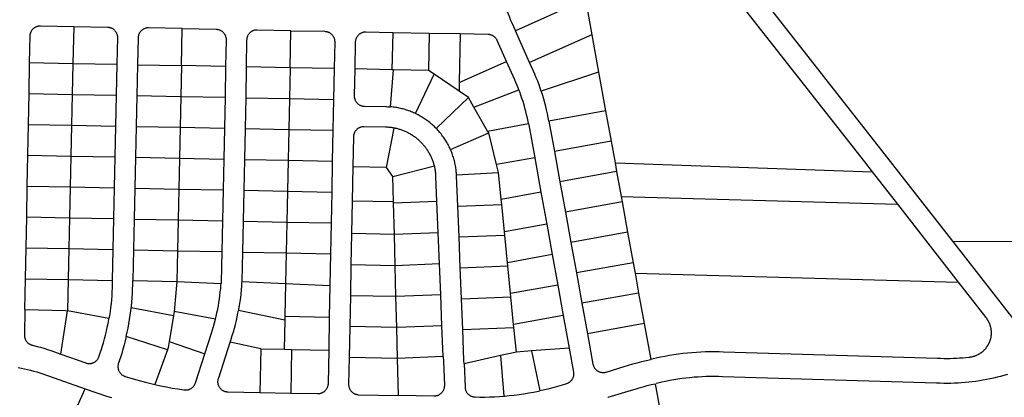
# Model space of a CAD drawing. Header units: feet. Extents: x 1267057 to 1687180, y 157668 to 661817.
# Tile 113 of 157: x 1368687 to 1371079, y 638373 to 639290. Entities that reach past the tile are written whole.
import ezdxf

# ---------------------------------------------------------------- set-up
doc = ezdxf.new("R2010")
doc.units = ezdxf.units.FT
doc.header["$MEASUREMENT"] = 0
doc.layers.add('eatpar', color=32, linetype='Continuous')

msp = doc.modelspace()

# ---------------------------------------------------------------- linework, layer by layer
at = {"layer": 'eatpar'}
for p, q in [((1370061.2, 639340), (1369890.9, 639263.8)), ((1370061.2, 639340), (1370076.9, 639253.8)), ((1368817.9, 639274.1), (1368815.9, 639184.1)), ((1369079.9, 639179), (1369081.6, 639268.9)), ((1369343.8, 639173.8), (1369345.5, 639263.8)), ((1369592.9, 639258.9), (1369591.1, 639169)), ((1369681.9, 639257.2), (1369592.9, 639258.9)), ((1369681.9, 639257.2), (1369680.1, 639167.2)), ((1369756.9, 639255.8), (1369681.9, 639257.2)), ((1369756.9, 639255.8), (1369754.5, 639137.9)), ((1369925.6, 639186.1), (1369890.9, 639263.8)), ((1370076.9, 639253.8), (1369925.6, 639186.1)), ((1370076.9, 639253.8), (1370093.2, 639163.2)), ((1368709.4, 639111.2), (1368710.8, 639186.2)), ((1368710.8, 639186.2), (1368815.9, 639184.1)), ((1368815.9, 639184.1), (1368814.2, 639109.1)), ((1368815.9, 639184.1), (1368922.9, 639182.1)), ((1368922.9, 639182.1), (1368921.2, 639107.1)), ((1368972.9, 639181.1), (1368971.2, 639106.1)), ((1368972.9, 639181.1), (1369079.9, 639179)), ((1369079.9, 639179), (1369078.2, 639104)), ((1369186.9, 639176.9), (1369079.9, 639179)), ((1369754.5, 639137.9), (1369869.5, 639189.3)), ((1369186.9, 639176.9), (1369185.8, 639101.9)), ((1369236.9, 639175.9), (1369235.8, 639100.9)), ((1369343.8, 639173.8), (1369236.9, 639175.9)), ((1369343.8, 639173.8), (1369342.1, 639098.9)), ((1369450.8, 639171.8), (1369343.8, 639173.8)), ((1369450.8, 639171.8), (1369449.2, 639096.8)), ((1369591.1, 639169), (1369500.8, 639170.8)), ((1369587.4, 639078.7), (1369594.8, 639168.9)), ((1369594.8, 639168.9), (1369591.1, 639169)), ((1369680.1, 639167.2), (1369594.8, 639168.9)), ((1369648.4, 639062.4), (1369693.8, 639158.1)), ((1369693.8, 639158.1), (1369680.1, 639167.2)), ((1369754.1, 639117.2), (1369693.8, 639158.1)), ((1370093.2, 639163.2), (1369953.9, 639116.8)), ((1370093.2, 639163.2), (1370110.2, 639069.1)), ((1369754.5, 639137.9), (1369754.1, 639117.2)), ((1368708, 639036.2), (1368709.4, 639111.2)), ((1368709.4, 639111.2), (1368814.2, 639109.1)), ((1368814.2, 639109.1), (1368812.6, 639034.2)), ((1368814.2, 639109.1), (1368921.2, 639107.1)), ((1368921.2, 639107.1), (1368919.6, 639032.1)), ((1369777, 639101.8), (1369754.1, 639117.2)), ((1369790.4, 639078.2), (1369899.6, 639120.1)), ((1368971.2, 639106.1), (1368969.6, 639031.2)), ((1368971.2, 639106.1), (1369078.2, 639104)), ((1369078.2, 639104), (1369076.6, 639029)), ((1369078.2, 639104), (1369185.8, 639101.9)), ((1369185.8, 639101.9), (1369184.1, 639026.9)), ((1369235.8, 639100.9), (1369234.1, 639025.9)), ((1369235.8, 639100.9), (1369342.1, 639098.9)), ((1369342.1, 639098.9), (1369340.5, 639023.9)), ((1369342.1, 639098.9), (1369449.2, 639096.8)), ((1369449.2, 639096.8), (1369447.8, 639021.8)), ((1369698.9, 639026.1), (1369777, 639101.8)), ((1369790.4, 639078.2), (1369777, 639101.8)), ((1369823.6, 639019.8), (1369790.4, 639078.2)), ((1370110.2, 639069.1), (1369972.5, 639044.1)), ((1370110.2, 639069.1), (1370123.6, 638995.3)), ((1368706.5, 638961.2), (1368708, 639036.2)), ((1368708, 639036.2), (1368812.6, 639034.2)), ((1369823.6, 639019.8), (1369922.8, 639038.4)), ((1369972.5, 639044.1), (1369985.9, 638970.4)), ((1368812.6, 639034.2), (1368811, 638959.2)), ((1368812.6, 639034.2), (1368919.6, 639032.1)), ((1368919.6, 639032.1), (1368918, 638957.1)), ((1368969.6, 639031.2), (1368968, 638956.2)), ((1368969.6, 639031.2), (1369076.6, 639029)), ((1369076.6, 639029), (1369075, 638954.1)), ((1369076.6, 639029), (1369184.1, 639026.9)), ((1369184.1, 639026.9), (1369182.5, 638951.9)), ((1369234.1, 639025.9), (1369232.5, 638950.9)), ((1369234.1, 639025.9), (1369340.5, 639023.9)), ((1369340.5, 639023.9), (1369338.9, 638948.9)), ((1369340.5, 639023.9), (1369447.8, 639021.8)), ((1369447.8, 639021.8), (1369446.2, 638946.8)), ((1369578.2, 638931.2), (1369596.4, 639027.2)), ((1369733.5, 638974.8), (1369826.1, 639015.4)), ((1369826.1, 639015.4), (1369823.6, 639019.8)), ((1369845.4, 638938.4), (1369826.1, 639015.4)), ((1370123.6, 638995.3), (1369985.9, 638970.4)), ((1370123.6, 638995.3), (1370133.1, 638942.9)), ((1369985.9, 638970.4), (1369999.2, 638896.6)), ((1368705, 638886.2), (1368706.5, 638961.2)), ((1368706.5, 638961.2), (1368811, 638959.2)), ((1368811, 638959.2), (1368809.4, 638884.2)), ((1368811, 638959.2), (1368918, 638957.1)), ((1368918, 638957.1), (1368916.4, 638882.1)), ((1368968, 638956.2), (1368966.4, 638881.2)), ((1368968, 638956.2), (1369075, 638954.1)), ((1369075, 638954.1), (1369073.4, 638879.1)), ((1369075, 638954.1), (1369182.5, 638951.9)), ((1369182.5, 638951.9), (1369180.9, 638876.9)), ((1369232.5, 638950.9), (1369230.9, 638876)), ((1369232.5, 638950.9), (1369338.9, 638948.9)), ((1369338.9, 638948.9), (1369337.2, 638873.9)), ((1369338.9, 638948.9), (1369446.2, 638946.8)), ((1369446.2, 638946.8), (1369444.8, 638871.8)), ((1369937.9, 638955.1), (1369845.4, 638938.4)), ((1369937.9, 638955.1), (1369953, 638871.5)), ((1370133.1, 638942.9), (1370137, 638921.5)), ((1370133.1, 638942.9), (1370758.2, 638921)), ((1369496.1, 638932.8), (1369494.5, 638849.8)), ((1369578.2, 638931.2), (1369496.1, 638932.8)), ((1369593.5, 638909.5), (1369578.2, 638931.2)), ((1369593.5, 638909.5), (1369694.4, 638935.2)), ((1369748, 638913.5), (1369850.2, 638918.9)), ((1369850.2, 638918.9), (1369845.4, 638938.4)), ((1369856.6, 638854), (1369850.2, 638918.9)), ((1370137, 638921.5), (1369999.2, 638896.6)), ((1370137, 638921.5), (1370147.9, 638861.3)), ((1370758.2, 638921), (1370819.2, 638842.7)), ((1369595, 638847.8), (1369593.5, 638909.5)), ((1369999.2, 638896.6), (1370012.6, 638822.8)), ((1368703.6, 638811.2), (1368705, 638886.2)), ((1368705, 638886.2), (1368809.4, 638884.2)), ((1368809.4, 638884.2), (1368807.8, 638809.2)), ((1368809.4, 638884.2), (1368916.4, 638882.1)), ((1368916.4, 638882.1), (1368914.8, 638807.1)), ((1368966.4, 638881.2), (1368964.8, 638806.2)), ((1368966.4, 638881.2), (1369073.4, 638879.1)), ((1369073.4, 638879.1), (1369071.8, 638804.1)), ((1369073.4, 638879.1), (1369180.9, 638876.9)), ((1369180.9, 638876.9), (1369179.2, 638802)), ((1369230.9, 638876), (1369229.2, 638801)), ((1369230.9, 638876), (1369337.2, 638873.9)), ((1369337.2, 638873.9), (1369335.6, 638798.9)), ((1369337.2, 638873.9), (1369444.8, 638871.8)), ((1369444.8, 638871.8), (1369443.4, 638796.8)), ((1369953, 638871.5), (1369856.6, 638854)), ((1369953, 638871.5), (1369967.1, 638793.6)), ((1369494.5, 638849.8), (1369493, 638770.8)), ((1369595, 638847.8), (1369494.5, 638849.8)), ((1369595.1, 638844.4), (1369595, 638847.8)), ((1369700.5, 638848.6), (1369595.1, 638844.4)), ((1369597, 638768.8), (1369595.1, 638844.4)), ((1369703.5, 638773), (1369700.5, 638848.6)), ((1369857.9, 638841.8), (1369856.6, 638854)), ((1370150.4, 638847.8), (1370012.6, 638822.8)), ((1370147.9, 638861.3), (1370150.4, 638847.8)), ((1370147.9, 638861.3), (1370819.2, 638842.7)), ((1370150.4, 638847.8), (1370163.8, 638773.9)), ((1369751.1, 638837.6), (1369857.9, 638841.8)), ((1369754.1, 638762.6), (1369751.1, 638837.6)), ((1369864.5, 638774.9), (1369857.9, 638841.8)), ((1370012.6, 638822.8), (1370026, 638748.9)), ((1370819.2, 638842.7), (1370966.9, 638653.1)), ((1368702.1, 638736.2), (1368703.6, 638811.2)), ((1368703.6, 638811.2), (1368807.8, 638809.2)), ((1368807.8, 638809.2), (1368806.1, 638734.2)), ((1368807.8, 638809.2), (1368914.8, 638807.1)), ((1368914.8, 638807.1), (1368913.1, 638732.2)), ((1368964.8, 638806.2), (1368963.1, 638731.2)), ((1368964.8, 638806.2), (1369071.8, 638804.1)), ((1369071.8, 638804.1), (1369070.1, 638729.1)), ((1369071.8, 638804.1), (1369179.2, 638802)), ((1369179.2, 638802), (1369177.6, 638727)), ((1369229.2, 638801), (1369227.6, 638726)), ((1369229.2, 638801), (1369335.6, 638798.9)), ((1369335.6, 638798.9), (1369334, 638723.9)), ((1369335.6, 638798.9), (1369443.4, 638796.8)), ((1369443.4, 638796.8), (1369441.9, 638721.8)), ((1369703.5, 638773), (1369597, 638768.8)), ((1369706.5, 638697), (1369703.5, 638773)), ((1369967.1, 638793.6), (1369864.5, 638774.9)), ((1369865.2, 638767.1), (1369864.5, 638774.9)), ((1369967.1, 638793.6), (1369980.5, 638719.8)), ((1370163.8, 638773.9), (1370026, 638748.9)), ((1370163.8, 638773.9), (1370177.1, 638700.1)), ((1369493, 638770.8), (1369491.5, 638694.8)), ((1369597, 638768.8), (1369493, 638770.8)), ((1369598.9, 638692.7), (1369597, 638768.8)), ((1369754.1, 638762.6), (1369865.2, 638767.1)), ((1369757.1, 638687.6), (1369754.1, 638762.6)), ((1369871.9, 638700.1), (1369865.2, 638767.1)), ((1370026, 638748.9), (1370039.4, 638675.2)), ((1370952.8, 638752.6), (1371201.9, 638751.2)), ((1370952.8, 638752.6), (1371110.9, 638549.6)), ((1368700.8, 638661.3), (1368702.1, 638736.2)), ((1368702.1, 638736.2), (1368806.1, 638734.2)), ((1368806.1, 638734.2), (1368804.5, 638659.3)), ((1368806.1, 638734.2), (1368913.1, 638732.2)), ((1368913.1, 638732.2), (1368911.5, 638657.2)), ((1368963.1, 638731.2), (1368961.5, 638656.7)), ((1368963.1, 638731.2), (1369070.1, 638729.1)), ((1369070.1, 638729.1), (1369068.5, 638654.1)), ((1369070.1, 638729.1), (1369177.6, 638727)), ((1369227.6, 638726), (1369226, 638654.4)), ((1369227.6, 638726), (1369334, 638723.9)), ((1369334, 638723.9), (1369332.4, 638649.6)), ((1369334, 638723.9), (1369441.9, 638721.8)), ((1369441.9, 638721.8), (1369440.4, 638644.8)), ((1369980.5, 638719.8), (1369871.9, 638700.1)), ((1369872.6, 638692.2), (1369871.9, 638700.1)), ((1369980.5, 638719.8), (1369993.9, 638645.9)), ((1370177.1, 638700.1), (1370039.4, 638675.2)), ((1370177.1, 638700.1), (1370181.8, 638674.9)), ((1369491.5, 638694.8), (1369490, 638619.8)), ((1369598.9, 638692.7), (1369491.5, 638694.8)), ((1369706.5, 638697), (1369598.9, 638692.7)), ((1369600.8, 638617.7), (1369598.9, 638692.7)), ((1369709.5, 638622), (1369706.5, 638697)), ((1369757.1, 638687.6), (1369872.6, 638692.2)), ((1369760.1, 638612.7), (1369757.1, 638687.6)), ((1369879.2, 638625.2), (1369872.6, 638692.2)), ((1368699.2, 638586.3), (1368700.8, 638661.3)), ((1368700.8, 638661.3), (1368804.5, 638659.3)), ((1368804.5, 638659.3), (1368802.9, 638583.1)), ((1368804.5, 638659.3), (1368911.5, 638657.2)), ((1368961.5, 638656.7), (1369068.5, 638654.1)), ((1369068.5, 638654.1), (1369062.2, 638581.5)), ((1369068.5, 638654.1), (1369175.9, 638649.5)), ((1369226, 638654.4), (1369332.4, 638649.6)), ((1370039.4, 638675.2), (1370052.8, 638601.4)), ((1370181.8, 638674.9), (1370966.9, 638653.1)), ((1370181.8, 638674.9), (1370190.5, 638626.3)), ((1369332.4, 638649.6), (1369330.8, 638569.9)), ((1369332.4, 638649.6), (1369440.4, 638644.8)), ((1369440.4, 638644.8), (1369438.9, 638567.8)), ((1369993.9, 638645.9), (1369879.2, 638625.2)), ((1369993.9, 638645.9), (1370007.2, 638572.2)), ((1369490, 638619.8), (1369488.5, 638544.8)), ((1369600.8, 638617.7), (1369490, 638619.8)), ((1369709.5, 638622), (1369600.8, 638617.7)), ((1369602.6, 638542.6), (1369600.8, 638617.7)), ((1369712.5, 638547), (1369709.5, 638622)), ((1369760.1, 638612.7), (1369880, 638617.5)), ((1369763, 638537.8), (1369760.1, 638612.7)), ((1369880, 638617.5), (1369879.2, 638625.2)), ((1369886.8, 638550.3), (1369880, 638617.5)), ((1370190.5, 638626.3), (1370052.8, 638601.4)), ((1370190.5, 638626.3), (1370203.9, 638552.6)), ((1368786.8, 638478.2), (1368802.9, 638583.1)), ((1368903.5, 638564.8), (1368802.9, 638583.1)), ((1369060.5, 638571), (1368957.6, 638590.5)), ((1369062.2, 638581.5), (1369060.5, 638571)), ((1369162.2, 638562.6), (1369062.2, 638581.5)), ((1369330.5, 638560.4), (1369218, 638583.8)), ((1370052.8, 638601.4), (1370066.1, 638527.6)), ((1369060.5, 638571), (1369050.1, 638508.8)), ((1369330.5, 638560.4), (1369329, 638489.9)), ((1369330.8, 638569.9), (1369330.5, 638560.4)), ((1369330.8, 638569.9), (1369438.9, 638567.8)), ((1369438.9, 638567.8), (1369437.4, 638487.8)), ((1370007.2, 638572.2), (1369886.8, 638550.3)), ((1370007.2, 638572.2), (1370021.8, 638492.4)), ((1369488.5, 638544.8), (1369487, 638469.9)), ((1369602.6, 638542.6), (1369488.5, 638544.8)), ((1369712.5, 638547), (1369602.6, 638542.6)), ((1369604.5, 638467.6), (1369602.6, 638542.6)), ((1369715.5, 638472), (1369712.5, 638547)), ((1369763, 638537.8), (1369887.5, 638542.8)), ((1369887.5, 638542.8), (1369886.8, 638550.3)), ((1369893.4, 638483.1), (1369887.5, 638542.8)), ((1370203.9, 638552.6), (1370066.1, 638527.6)), ((1370203.9, 638552.6), (1370219.8, 638465)), ((1369045.9, 638488.8), (1368945.6, 638520.7)), ((1369050.1, 638508.8), (1369136.4, 638478.6)), ((1369045.9, 638488.8), (1369015, 638404)), ((1369272.5, 638491.1), (1369198, 638506.8)), ((1369272.5, 638491.1), (1369270.1, 638384.1)), ((1369272.5, 638491.1), (1369329, 638489.9)), ((1369329, 638489.9), (1369347.4, 638489.6)), ((1369347.4, 638489.6), (1369345.1, 638382.7)), ((1369347.4, 638489.6), (1369437.4, 638487.8)), ((1369930, 638485.8), (1369893.4, 638483.1)), ((1370021.8, 638492.4), (1369930, 638485.8)), ((1369930, 638485.8), (1369950.1, 638388.7)), ((1369604.5, 638467.6), (1369487, 638469.9)), ((1369715.5, 638472), (1369604.5, 638467.6)), ((1369606.9, 638377.6), (1369604.5, 638467.6)), ((1369855.1, 638474.6), (1369766.4, 638454.8)), ((1369893.4, 638483.1), (1369855.1, 638474.6)), ((1369855.1, 638474.6), (1369863.2, 638376)), ((1369345.1, 638382.7), (1369270.1, 638384.1))]:
    msp.add_line(p, q, dxfattribs=at)
for points in [[(1370117.8, 639817.8), (1370778.5, 638976.3), (1370952.8, 638752.6)], [(1370247.6, 639571.4), (1370739.1, 638945.5), (1370758.2, 638921)], [(1369861.9, 639336.1), (1369864, 639329.9), (1369866.6, 639322), (1369869.4, 639314.2), (1369872.4, 639306.5), (1369875.5, 639298.8), (1369878.6, 639291.1), (1369881.5, 639284.7), (1369890.9, 639263.8)], [(1368710.8, 639186.2), (1368712, 639251.2), (1368712.1, 639252.5), (1368712.2, 639253.8), (1368712.4, 639255.1), (1368712.6, 639256.4), (1368713, 639257.6), (1368713.4, 639258.9), (1368713.9, 639260.1), (1368714.4, 639261.3), (1368715, 639262.5), (1368715.6, 639263.6), (1368716.2, 639264.7), (1368717.1, 639265.8), (1368717.9, 639266.8), (1368718.8, 639267.8), (1368719.6, 639268.7), (1368720.6, 639269.6), (1368721.6, 639270.4), (1368722.8, 639271.2), (1368723.8, 639271.9), (1368724.9, 639272.6), (1368726.1, 639273.2), (1368727.2, 639273.8), (1368728.5, 639274.2), (1368729.8, 639274.6), (1368731, 639274.9), (1368732.2, 639275.2), (1368733.6, 639275.4), (1368734.9, 639275.6), (1368736.1, 639275.7), (1368737.5, 639275.7), (1368817.9, 639274.1)], [(1368817.9, 639274.1), (1368899.8, 639272.5), (1368901.1, 639272.4), (1368902.4, 639272.3), (1368903.8, 639272.1), (1368905, 639271.8), (1368906.2, 639271.5), (1368907.5, 639271.1), (1368908.8, 639270.6), (1368909.9, 639270.1), (1368911.1, 639269.5), (1368912.2, 639268.9), (1368913.4, 639268.2), (1368914.4, 639267.4), (1368915.4, 639266.6), (1368916.4, 639265.7), (1368917.2, 639264.8), (1368918.1, 639263.8), (1368919, 639262.8), (1368919.8, 639261.8), (1368920.5, 639260.7), (1368921.1, 639259.5), (1368921.8, 639258.4), (1368922.2, 639257.2), (1368922.8, 639255.9), (1368923.2, 639254.7), (1368923.5, 639253.4), (1368923.8, 639252.2), (1368924, 639250.9), (1368924.1, 639249.6), (1368924.2, 639248.2), (1368924.2, 639246.9), (1368922.9, 639182.1)], [(1369081.6, 639268.9), (1368999.8, 639270.6), (1368998.4, 639270.6), (1368997.1, 639270.5), (1368995.9, 639270.3), (1368994.5, 639270.1), (1368993.2, 639269.8), (1368992, 639269.5), (1368990.8, 639269.1), (1368989.5, 639268.6), (1368988.4, 639268.1), (1368987.1, 639267.4), (1368986, 639266.8), (1368985, 639266.1), (1368983.9, 639265.3), (1368982.9, 639264.4), (1368981.9, 639263.6), (1368981, 639262.6), (1368980.1, 639261.7), (1368979.4, 639260.6), (1368978.5, 639259.6), (1368977.9, 639258.5), (1368977.2, 639257.4), (1368976.6, 639256.2), (1368976.1, 639255), (1368975.6, 639253.8), (1368975.2, 639252.5), (1368974.9, 639251.2), (1368974.6, 639249.9), (1368974.5, 639248.7), (1368974.4, 639247.4), (1368974.2, 639246.1), (1368972.9, 639181.1)], [(1369081.6, 639268.9), (1369163.6, 639267.4), (1369164.9, 639267.3), (1369166.2, 639267.2), (1369167.5, 639267), (1369168.8, 639266.8), (1369170.1, 639266.4), (1369171.4, 639266), (1369172.5, 639265.6), (1369173.8, 639265), (1369174.9, 639264.4), (1369176, 639263.8), (1369177.1, 639263.1), (1369178.2, 639262.3), (1369179.2, 639261.5), (1369180.2, 639260.6), (1369181.1, 639259.7), (1369182, 639258.8), (1369182.9, 639257.8), (1369183.6, 639256.7), (1369184.4, 639255.6), (1369185, 639254.4), (1369185.6, 639253.3), (1369186.1, 639252.1), (1369186.6, 639250.9), (1369187, 639249.6), (1369187.4, 639248.4), (1369187.6, 639247.1), (1369187.9, 639245.8), (1369188, 639244.5), (1369188.1, 639243.2), (1369188.1, 639241.9), (1369186.9, 639176.9)], [(1369345.5, 639263.8), (1369263.6, 639265.4), (1369262.2, 639265.4), (1369261, 639265.4), (1369259.8, 639265.2), (1369258.4, 639265), (1369257.1, 639264.7), (1369255.9, 639264.4), (1369254.6, 639263.9), (1369253.4, 639263.5), (1369252.2, 639262.9), (1369251, 639262.3), (1369249.9, 639261.7), (1369248.9, 639260.9), (1369247.8, 639260.2), (1369246.8, 639259.3), (1369245.8, 639258.4), (1369244.9, 639257.5), (1369244, 639256.6), (1369243.2, 639255.5), (1369242.4, 639254.4), (1369241.8, 639253.4), (1369241.1, 639252.2), (1369240.5, 639251.1), (1369240, 639249.9), (1369239.5, 639248.6), (1369239.1, 639247.4), (1369238.8, 639246.1), (1369238.5, 639244.8), (1369238.4, 639243.6), (1369238.2, 639242.2), (1369238.1, 639240.9), (1369236.9, 639175.9)], [(1369345.5, 639263.8), (1369427.5, 639262.2), (1369428.8, 639262.1), (1369430.1, 639262), (1369431.4, 639261.8), (1369432.6, 639261.6), (1369434, 639261.2), (1369435.2, 639260.8), (1369436.4, 639260.4), (1369437.6, 639259.8), (1369438.8, 639259.2), (1369439.9, 639258.6), (1369441, 639257.9), (1369442.1, 639257.1), (1369443.1, 639256.3), (1369444.1, 639255.4), (1369445, 639254.5), (1369445.9, 639253.6), (1369446.8, 639252.6), (1369447.5, 639251.5), (1369448.2, 639250.4), (1369448.9, 639249.2), (1369449.5, 639248.1), (1369450, 639246.9), (1369450.5, 639245.7), (1369450.9, 639244.4), (1369451.2, 639243.2), (1369451.5, 639241.9), (1369451.8, 639240.6), (1369451.9, 639239.3), (1369452, 639238), (1369452, 639236.7), (1369450.8, 639171.8)], [(1369592.9, 639258.9), (1369527.5, 639260.2), (1369526.1, 639260.2), (1369524.9, 639260.2), (1369523.6, 639260), (1369522.2, 639259.8), (1369521, 639259.5), (1369519.8, 639259.2), (1369518.5, 639258.8), (1369517.2, 639258.3), (1369516.1, 639257.8), (1369514.9, 639257.1), (1369513.8, 639256.5), (1369512.8, 639255.8), (1369511.6, 639255), (1369510.6, 639254.1), (1369509.6, 639253.2), (1369508.8, 639252.3), (1369507.9, 639251.4), (1369507.1, 639250.3), (1369506.2, 639249.2), (1369505.6, 639248.2), (1369505, 639247.1), (1369504.4, 639245.9), (1369503.9, 639244.7), (1369503.4, 639243.4), (1369503, 639242.2), (1369502.6, 639240.9), (1369502.4, 639239.6), (1369502.2, 639238.4), (1369502.1, 639237.1), (1369502, 639235.8), (1369500.8, 639170.8)], [(1369869.5, 639189.3), (1369847, 639239.6), (1369846.4, 639240.8), (1369845.8, 639242), (1369845, 639243.1), (1369844.4, 639244.2), (1369843.5, 639245.2), (1369842.6, 639246.2), (1369841.8, 639247.1), (1369840.9, 639248.1), (1369839.9, 639248.9), (1369838.8, 639249.7), (1369837.8, 639250.4), (1369836.6, 639251.1), (1369835.4, 639251.8), (1369834.2, 639252.3), (1369833, 639252.8), (1369831.8, 639253.2), (1369830.5, 639253.6), (1369829.2, 639253.9), (1369828, 639254.1), (1369826.6, 639254.3), (1369824.6, 639254.4), (1369756.9, 639255.8)], [(1369899.6, 639120.1), (1369898.6, 639122.8), (1369895.5, 639130.6), (1369892.4, 639138.2), (1369889.5, 639144.6), (1369869.5, 639189.3)], [(1369953.9, 639116.8), (1369951.6, 639123.8), (1369948.5, 639132.4), (1369945.2, 639141), (1369941.9, 639149.5), (1369938.2, 639157.9), (1369935.1, 639165.1), (1369925.6, 639186.1)], [(1369500.8, 639170.8), (1369499.5, 639105.8), (1369499.5, 639104.4), (1369499.6, 639103.1), (1369499.8, 639101.8), (1369500, 639100.5), (1369500.2, 639099.2), (1369500.6, 639098), (1369501, 639096.8), (1369501.5, 639095.5), (1369502, 639094.3), (1369502.6, 639093.2), (1369503.2, 639092.1), (1369504, 639090.9), (1369504.8, 639089.9), (1369505.6, 639088.9), (1369506.5, 639087.9), (1369507.4, 639087), (1369508.4, 639086.1), (1369509.4, 639085.3), (1369510.5, 639084.6), (1369511.6, 639083.9), (1369512.8, 639083.2), (1369513.9, 639082.6), (1369515.1, 639082.1), (1369516.2, 639081.6), (1369517.5, 639081.2), (1369518.9, 639080.9), (1369520.1, 639080.6), (1369521.4, 639080.4), (1369522.8, 639080.3), (1369524, 639080.2), (1369576.6, 639079.2), (1369578.2, 639079.2), (1369581.2, 639079.1), (1369584.4, 639078.9), (1369587.4, 639078.7)], [(1369922.8, 639038.4), (1369921.9, 639043.4), (1369920.1, 639051.5), (1369918.2, 639059.6), (1369916.4, 639067.6), (1369914.2, 639075.6), (1369912, 639083.6), (1369909.6, 639091.6), (1369907, 639099.4), (1369904.4, 639107.3), (1369901.6, 639115.1), (1369899.6, 639120.1)], [(1369972.5, 639044.1), (1369970.9, 639053.1), (1369969, 639062.1), (1369967, 639071.1), (1369964.8, 639079.9), (1369962.5, 639088.8), (1369960, 639097.6), (1369957.4, 639106.4), (1369954.5, 639115.1), (1369953.9, 639116.8)], [(1369648.4, 639062.4), (1369646.4, 639063.3), (1369643.6, 639064.6), (1369640.8, 639065.8), (1369638, 639066.9), (1369635.1, 639068), (1369632.2, 639069.1), (1369629.4, 639070.1), (1369626.5, 639071), (1369623.6, 639071.9), (1369620.6, 639072.8), (1369617.6, 639073.6), (1369614.8, 639074.3), (1369611.8, 639075), (1369608.8, 639075.7), (1369605.8, 639076.2), (1369602.8, 639076.8), (1369599.8, 639077.3), (1369596.8, 639077.8), (1369593.8, 639078.1), (1369590.6, 639078.4), (1369587.4, 639078.7)], [(1369698.9, 639026.1), (1369696.4, 639028.7), (1369694.1, 639030.8), (1369692, 639032.9), (1369689.6, 639034.9), (1369687.4, 639036.9), (1369685, 639038.9), (1369682.8, 639040.9), (1369680.2, 639042.8), (1369677.9, 639044.6), (1369675.4, 639046.4), (1369672.9, 639048.2), (1369670.4, 639049.9), (1369667.9, 639051.6), (1369665.2, 639053.2), (1369662.6, 639054.8), (1369660, 639056.3), (1369657.4, 639057.8), (1369654.6, 639059.2), (1369651.9, 639060.6), (1369648.4, 639062.4)], [(1369922.8, 639038.4), (1369923.4, 639035.2), (1369937.9, 638955.1)], [(1369596.4, 639027.2), (1369594.2, 639027.6), (1369592, 639027.9), (1369589.9, 639028.2), (1369587.8, 639028.5), (1369585.6, 639028.7), (1369583.4, 639028.9), (1369581.2, 639029.1), (1369579, 639029.2), (1369576.9, 639029.2), (1369575.6, 639029.2), (1369523, 639030.3), (1369521.6, 639030.3), (1369520.4, 639030.2), (1369519.1, 639030.1), (1369517.8, 639029.9), (1369516.5, 639029.6), (1369515.2, 639029.2), (1369514, 639028.8), (1369512.8, 639028.4), (1369511.6, 639027.8), (1369510.4, 639027.2), (1369509.2, 639026.6), (1369508.2, 639025.8), (1369507.1, 639025.1), (1369506.1, 639024.2), (1369505.1, 639023.3), (1369504.2, 639022.4), (1369503.4, 639021.4), (1369502.6, 639020.4), (1369501.8, 639019.3), (1369501.1, 639018.2), (1369500.5, 639017.1), (1369499.9, 639015.9), (1369499.4, 639014.8), (1369498.9, 639013.5), (1369498.5, 639012.2), (1369498.1, 639011), (1369497.9, 639009.7), (1369497.8, 639008.4), (1369497.6, 639007.1), (1369497.5, 639005.8), (1369496.1, 638932.8)], [(1369694.4, 638935.2), (1369693.9, 638937.2), (1369693.2, 638939.4), (1369692.6, 638941.4), (1369691.9, 638943.6), (1369691.2, 638945.6), (1369690.5, 638947.7), (1369689.8, 638949.7), (1369688.9, 638951.8), (1369688.1, 638953.8), (1369687.1, 638955.8), (1369686.2, 638957.7), (1369685.4, 638959.7), (1369684.4, 638961.6), (1369683.4, 638963.6), (1369682.2, 638965.4), (1369681.1, 638967.4), (1369680.1, 638969.2), (1369678.9, 638971.1), (1369677.8, 638972.9), (1369676.5, 638974.8), (1369675.2, 638976.5), (1369674, 638978.3), (1369672.8, 638980.1), (1369671.4, 638981.8), (1369670, 638983.5), (1369668.6, 638985.1), (1369667.1, 638986.8), (1369665.8, 638988.4), (1369664.2, 638990), (1369662.8, 638991.6), (1369661.2, 638993.1), (1369659.6, 638994.7), (1369658, 638996.2), (1369656.4, 638997.6), (1369654.8, 638999.1), (1369653.1, 639000.5), (1369651.4, 639001.9), (1369649.8, 639003.2), (1369648, 639004.5), (1369646.2, 639005.8), (1369644.4, 639007.1), (1369642.6, 639008.3), (1369640.8, 639009.5), (1369639, 639010.6), (1369637.1, 639011.8), (1369635.2, 639012.9), (1369633.2, 639013.9), (1369631.4, 639015), (1369629.4, 639016), (1369627.5, 639016.9), (1369625.5, 639017.9), (1369623.5, 639018.8), (1369621.5, 639019.6), (1369619.5, 639020.4), (1369617.5, 639021.2), (1369615.4, 639022), (1369613.4, 639022.7), (1369611.2, 639023.4), (1369609.2, 639024.1), (1369607.1, 639024.6), (1369605, 639025.2), (1369602.9, 639025.8), (1369600.8, 639026.2), (1369598.6, 639026.7), (1369596.4, 639027.2)], [(1369733.5, 638974.8), (1369732.8, 638976.3), (1369731.5, 638979.1), (1369730.1, 638981.8), (1369728.8, 638984.6), (1369727.4, 638987.2), (1369725.9, 638989.9), (1369724.4, 638992.6), (1369722.8, 638995.2), (1369721.1, 638997.8), (1369719.5, 639000.4), (1369717.9, 639002.9), (1369716.1, 639005.4), (1369714.2, 639007.9), (1369712.5, 639010.3), (1369710.6, 639012.8), (1369708.8, 639015.1), (1369706.8, 639017.5), (1369704.8, 639019.8), (1369702.8, 639022.1), (1369700.6, 639024.3), (1369698.9, 639026.1)], [(1369748, 638913.5), (1369747.8, 638917.4), (1369747.5, 638920.4), (1369747.2, 638923.5), (1369746.9, 638926.5), (1369746.4, 638929.6), (1369746, 638932.6), (1369745.4, 638935.6), (1369744.9, 638938.6), (1369744.2, 638941.6), (1369743.6, 638944.6), (1369742.9, 638947.5), (1369742, 638950.4), (1369741.2, 638953.4), (1369740.4, 638956.3), (1369739.4, 638959.2), (1369738.4, 638962.1), (1369737.4, 638965), (1369736.2, 638967.9), (1369735.1, 638970.7), (1369734, 638973.5), (1369733.5, 638974.8)], [(1369700.5, 638848.6), (1369698.1, 638909.3), (1369698, 638911.5), (1369697.9, 638913.7), (1369697.8, 638915.8), (1369697.5, 638918), (1369697.2, 638920.2), (1369697, 638922.3), (1369696.6, 638924.5), (1369696.2, 638926.6), (1369695.9, 638928.8), (1369695.4, 638930.9), (1369694.9, 638933.1), (1369694.4, 638935.2)], [(1369751.1, 638837.6), (1369748.1, 638911.3), (1369748, 638913.5)], [(1369177.6, 638727), (1369176, 638652), (1369175.9, 638649.5)], [(1368911.5, 638657.2), (1368911.2, 638646.3), (1368911.1, 638639.2), (1368910.8, 638629.5), (1368910.1, 638619.8), (1368909.4, 638610.1), (1368908.5, 638600.5), (1368907.4, 638590.9), (1368906.1, 638581.2), (1368904.6, 638571.6), (1368903.5, 638564.8)], [(1368957.6, 638590.5), (1368958, 638593.6), (1368959, 638604.1), (1368959.9, 638614.6), (1368960.6, 638625.2), (1368961, 638635.8), (1368961.4, 638646.3), (1368961.5, 638656.7)], [(1369226, 638654.4), (1369225.9, 638650), (1369225.5, 638643.1), (1369224.8, 638633.8), (1369223.9, 638624.4), (1369222.9, 638615), (1369221.6, 638605.7), (1369220.2, 638596.4), (1369218.6, 638587.1), (1369218, 638583.8)], [(1370966.9, 638653.1), (1371034.2, 638566.6), (1371035.5, 638565.1), (1371036.1, 638564.2), (1371036.6, 638563.3), (1371037.2, 638562.4), (1371037.9, 638561.6), (1371038.4, 638560.7), (1371038.9, 638559.8), (1371039.4, 638558.9), (1371039.9, 638557.9), (1371040.4, 638557), (1371040.9, 638556.1), (1371041.4, 638555.1), (1371041.8, 638554.2), (1371042.2, 638553.2), (1371042.6, 638552.2), (1371043, 638551.3), (1371043.4, 638550.3), (1371043.8, 638549.3), (1371044, 638548.3), (1371044.4, 638547.3), (1371044.6, 638546.3), (1371044.9, 638545.3), (1371045.2, 638544.3), (1371045.5, 638543.3), (1371045.6, 638542.2), (1371045.9, 638541.2), (1371046.1, 638540.2), (1371046.2, 638539.2), (1371046.4, 638538.1), (1371046.5, 638537.1), (1371046.6, 638536.1), (1371046.8, 638535), (1371046.9, 638534), (1371046.9, 638532.9), (1371047, 638531.9), (1371047, 638529.8), (1371047, 638528.8), (1371047, 638527.7), (1371046.9, 638525.6), (1371046.8, 638524.6), (1371046.6, 638522.5), (1371046.4, 638521.4), (1371046.2, 638520.4), (1371046.1, 638519.4), (1371045.9, 638518.3), (1371045.8, 638517.3), (1371045.5, 638516.3), (1371045.2, 638515.2), (1371045, 638514.2), (1371044.8, 638513.2), (1371044.4, 638512.2), (1371044.1, 638511.2), (1371043.8, 638510.2), (1371043.4, 638509.2), (1371043, 638508.2), (1371042.6, 638507.3), (1371042.2, 638506.3), (1371041.9, 638505.4), (1371041.4, 638504.4), (1371041, 638503.5), (1371040.5, 638502.6), (1371040, 638501.6), (1371039.5, 638500.7), (1371039, 638499.8), (1371038.5, 638498.9), (1371037.9, 638498), (1371037.4, 638497.1), (1371036.8, 638496.2), (1371036.2, 638495.4), (1371035.6, 638494.5), (1371035, 638493.7), (1371034.4, 638492.8), (1371033.8, 638492), (1371033, 638491.2), (1371032.4, 638490.4), (1371031.6, 638489.6), (1371031, 638488.8), (1371030.2, 638488.1), (1371029.5, 638487.3), (1371028.8, 638486.6), (1371028, 638485.9), (1371027.2, 638485.2), (1371026.5, 638484.5), (1371025.6, 638483.8), (1371024.9, 638483.1), (1371024, 638482.5), (1371023.2, 638481.8), (1371022.4, 638481.2), (1371021.5, 638480.6), (1371020.6, 638480), (1371019.8, 638479.4), (1371018.9, 638478.9), (1371018, 638478.3), (1371017.1, 638477.8), (1371016.1, 638477.2), (1371015.2, 638476.8), (1371014.4, 638476.2), (1371012.5, 638475.4), (1371011.5, 638474.9), (1371009.6, 638474.1), (1371008.6, 638473.7), (1371007.6, 638473.3), (1371006.6, 638473), (1371005.6, 638472.6), (1371004.6, 638472.3), (1371003.6, 638472.1), (1371002.6, 638471.8), (1371001.6, 638471.5), (1371000.6, 638471.2), (1370999.6, 638471), (1370998.5, 638470.8), (1370997.5, 638470.6), (1370996.5, 638470.4), (1370995.5, 638470.3), (1370994.4, 638470.1), (1370993.4, 638470), (1370985.6, 638469.1), (1370978, 638468.4), (1370970.4, 638467.8), (1370962.8, 638467.3), (1370955, 638467), (1370947.4, 638466.8), (1370939.8, 638466.8), (1370932, 638466.8), (1370924.4, 638467), (1370916.6, 638467.4), (1370396.8, 638483.1), (1370385.8, 638483.5), (1370374.8, 638483.6), (1370363.8, 638483.6), (1370352.8, 638483.3), (1370341.8, 638482.9), (1370330.8, 638482.2), (1370319.9, 638481.4), (1370308.9, 638480.4), (1370298, 638479.2), (1370287, 638477.9), (1370276.1, 638476.3), (1370265.2, 638474.5), (1370254.5, 638472.6), (1370243.8, 638470.4), (1370233, 638468.1), (1370222.2, 638465.6), (1370219.8, 638465)], [(1369162.2, 638562.6), (1369164.1, 638570.2), (1369166, 638578.6), (1369167.8, 638586.9), (1369169.4, 638595.3), (1369170.8, 638603.8), (1369172, 638612.2), (1369173.1, 638620.6), (1369174.1, 638629.1), (1369175, 638637.6), (1369175.6, 638646.1), (1369175.9, 638649.5)], [(1368699.2, 638586.3), (1368698.1, 638524.5), (1368698.1, 638523.2), (1368698.2, 638521.9), (1368698.4, 638520.6), (1368698.6, 638519.3), (1368698.9, 638518.1), (1368699.2, 638516.8), (1368699.6, 638515.6), (1368700.1, 638514.3), (1368700.6, 638513.1), (1368701.2, 638512), (1368701.9, 638510.9), (1368702.6, 638509.8), (1368703.4, 638508.7), (1368704.2, 638507.7), (1368705.1, 638506.8), (1368706, 638505.8), (1368707, 638504.9), (1368708, 638504.1), (1368709.1, 638503.4), (1368710.2, 638502.6), (1368711.4, 638502), (1368712.5, 638501.4), (1368713.8, 638500.9), (1368715, 638500.4), (1368716.2, 638500.1), (1368717.5, 638499.7), (1368720.4, 638499), (1368728.8, 638496.9), (1368737.2, 638494.6), (1368745.6, 638492.2), (1368754, 638489.6), (1368762.2, 638486.9), (1368786.8, 638478.2)], [(1368699.2, 638586.3), (1368798.2, 638583.9), (1368802.9, 638583.1)], [(1368945.6, 638520.7), (1368947.9, 638531), (1368950, 638541.4), (1368952, 638551.8), (1368953.8, 638562.2), (1368955.4, 638572.6), (1368956.8, 638583.1), (1368957.6, 638590.5)], [(1369198, 638506.8), (1369200.4, 638514.1), (1369203.2, 638523.1), (1369205.9, 638532.1), (1369208.5, 638541.2), (1369210.8, 638550.3), (1369213, 638559.4), (1369215, 638568.6), (1369216.9, 638577.9), (1369218, 638583.8)], [(1368786.8, 638478.2), (1368847.2, 638456.6), (1368848.5, 638456.2), (1368849.8, 638455.9), (1368851, 638455.6), (1368852.2, 638455.4), (1368853.6, 638455.2), (1368854.9, 638455.2), (1368856.2, 638455.2), (1368857.5, 638455.2), (1368858.9, 638455.4), (1368860.1, 638455.6), (1368861.4, 638455.9), (1368862.6, 638456.2), (1368863.9, 638456.6), (1368865.1, 638457.1), (1368866.4, 638457.6), (1368867.5, 638458.2), (1368868.6, 638458.8), (1368869.8, 638459.6), (1368870.8, 638460.3), (1368871.8, 638461.1), (1368872.8, 638462), (1368873.8, 638462.9), (1368874.6, 638463.9), (1368875.4, 638464.9), (1368876.2, 638466), (1368876.9, 638467.1), (1368877.6, 638468.2), (1368878.1, 638469.4), (1368878.8, 638470.6), (1368879.1, 638471.8), (1368882.4, 638480.9), (1368885.4, 638490.1), (1368887.2, 638496.1), (1368890, 638505.4), (1368892.5, 638514.8), (1368895, 638524.1), (1368897.2, 638533.6), (1368899.4, 638543.1), (1368901.2, 638552.6), (1368903, 638562.1), (1368903.5, 638564.8)], [(1369136.4, 638478.6), (1369152.8, 638529.2), (1369155.2, 638537.3), (1369157.8, 638545.5), (1369160, 638553.7), (1369162.2, 638562.6)], [(1369766.4, 638454.8), (1369766, 638462.8), (1369763, 638537.8)], [(1368945.6, 638520.7), (1368943.1, 638510.4), (1368940.4, 638500.2), (1368937.5, 638490), (1368934.5, 638479.9), (1368926.6, 638456.2), (1368926.2, 638454.9), (1368926, 638453.7), (1368925.6, 638452.4), (1368925.5, 638451.1), (1368925.4, 638449.8), (1368925.2, 638448.5), (1368925.2, 638447.2), (1368925.4, 638445.9), (1368925.5, 638444.6), (1368925.6, 638443.2), (1368926, 638442), (1368926.2, 638440.8), (1368926.6, 638439.5), (1368927.1, 638438.2), (1368927.6, 638437.1), (1368928.2, 638435.9), (1368928.9, 638434.8), (1368929.6, 638433.7), (1368930.4, 638432.6), (1368931.2, 638431.6), (1368932.1, 638430.6), (1368933, 638429.7), (1368934, 638428.8), (1368935, 638428), (1368936.1, 638427.2), (1368937.1, 638426.5), (1368938.2, 638425.9), (1368939.5, 638425.2), (1368940.6, 638424.8), (1368941.9, 638424.2), (1368943, 638423.9), (1368967.6, 638416.6), (1368992.4, 638409.8), (1369015, 638404)], [(1369050.1, 638508.8), (1369047.6, 638493.8), (1369045.9, 638488.8)], [(1370066.1, 638527.6), (1370079.5, 638453.9), (1370079.8, 638452.6), (1370080.1, 638451.3), (1370080.5, 638450.1), (1370081, 638448.8), (1370081.5, 638447.6), (1370082.1, 638446.5), (1370082.8, 638445.3), (1370083.5, 638444.2), (1370084.2, 638443.2), (1370085, 638442.1), (1370085.9, 638441.2), (1370086.9, 638440.2), (1370087.9, 638439.4), (1370088.9, 638438.6), (1370089.9, 638437.8), (1370091, 638437.1), (1370092.1, 638436.4), (1370093.2, 638435.8), (1370094.5, 638435.2), (1370095.6, 638434.8), (1370096.9, 638434.4), (1370098.2, 638434), (1370099.5, 638433.8), (1370100.8, 638433.6), (1370102.1, 638433.4), (1370103.4, 638433.3), (1370104.6, 638433.3), (1370106, 638433.4), (1370107.2, 638433.5), (1370108.6, 638433.7), (1370109.9, 638434), (1370111.2, 638434.4), (1370155.6, 638447.7), (1370166.1, 638451), (1370176.6, 638454.2), (1370187.2, 638457.1), (1370197.9, 638459.9), (1370208.5, 638462.5), (1370219.8, 638465)], [(1369270.1, 638384.1), (1369192.6, 638385.6), (1369191.2, 638385.7), (1369190, 638385.8), (1369188.8, 638386.1), (1369187.4, 638386.3), (1369186.1, 638386.6), (1369184.9, 638387.1), (1369183.8, 638387.5), (1369182.5, 638388.1), (1369181.4, 638388.6), (1369180.2, 638389.3), (1369179.1, 638390), (1369178, 638390.8), (1369177, 638391.6), (1369176, 638392.5), (1369175.1, 638393.4), (1369174.2, 638394.4), (1369173.4, 638395.4), (1369172.6, 638396.4), (1369172, 638397.6), (1369171.2, 638398.7), (1369170.8, 638399.9), (1369170.1, 638401.1), (1369169.8, 638402.2), (1369169.2, 638403.5), (1369169, 638404.8), (1369168.6, 638406.1), (1369168.5, 638407.3), (1369168.4, 638408.6), (1369168.2, 638409.9), (1369168.2, 638411.2), (1369168.4, 638412.6), (1369168.5, 638413.9), (1369168.6, 638415.2), (1369168.9, 638416.4), (1369169.2, 638417.7), (1369169.6, 638418.9), (1369170.1, 638420.2), (1369198, 638506.8)], [(1369437.4, 638487.8), (1369435.9, 638405.9), (1369435.8, 638404.6), (1369435.6, 638403.3), (1369435.5, 638402.1), (1369435.2, 638400.8), (1369434.9, 638399.5), (1369434.5, 638398.2), (1369434, 638397), (1369433.5, 638395.8), (1369432.9, 638394.6), (1369432.2, 638393.5), (1369431.6, 638392.4), (1369430.8, 638391.4), (1369430, 638390.3), (1369429.1, 638389.4), (1369428.2, 638388.4), (1369427.2, 638387.6), (1369426.2, 638386.7), (1369425.1, 638385.9), (1369424.1, 638385.2), (1369423, 638384.6), (1369421.8, 638383.9), (1369420.6, 638383.4), (1369419.4, 638382.9), (1369418.1, 638382.5), (1369416.9, 638382.2), (1369415.6, 638381.9), (1369414.2, 638381.7), (1369413, 638381.5), (1369411.8, 638381.4), (1369410.4, 638381.4), (1369345.1, 638382.7)], [(1370021.8, 638492.4), (1370032.2, 638434.2), (1370032.5, 638432.2), (1370032.6, 638430.9), (1370032.6, 638429.6), (1370032.6, 638428.3), (1370032.5, 638427), (1370032.2, 638425.7), (1370032, 638424.4), (1370031.8, 638423.1), (1370031.4, 638421.9), (1370030.9, 638420.6), (1370030.4, 638419.4), (1370029.9, 638418.2), (1370029.2, 638417.1), (1370028.5, 638416), (1370027.8, 638414.9), (1370027, 638413.9), (1370026.1, 638412.9), (1370025.2, 638412), (1370024.2, 638411.1), (1370023.2, 638410.2), (1370022.2, 638409.4), (1370021.1, 638408.7), (1370020, 638408), (1370018.9, 638407.4), (1370017.6, 638406.9), (1370016.5, 638406.4), (1370015.2, 638405.9), (1370004.6, 638402.7), (1369993.2, 638399.3), (1369981.8, 638396.2), (1369970.1, 638393.2), (1369958.6, 638390.6), (1369950.1, 638388.7)], [(1369015, 638404), (1369029, 638401), (1369043, 638398.2), (1369057.1, 638395.7), (1369071.2, 638393.4), (1369085.5, 638391.4), (1369086.6, 638391.2), (1369088, 638391), (1369089.2, 638390.9), (1369090.6, 638390.9), (1369091.9, 638391), (1369093.2, 638391.1), (1369094.5, 638391.4), (1369095.8, 638391.6), (1369097, 638391.9), (1369098.2, 638392.4), (1369099.5, 638392.8), (1369100.8, 638393.4), (1369101.9, 638393.9), (1369103, 638394.6), (1369104.1, 638395.3), (1369105.1, 638396.1), (1369106.2, 638396.9), (1369107.1, 638397.8), (1369108.1, 638398.7), (1369109, 638399.7), (1369109.8, 638400.7), (1369110.6, 638401.8), (1369111.2, 638402.8), (1369112, 638404), (1369112.5, 638405.1), (1369113.1, 638406.3), (1369113.8, 638408.3), (1369136.4, 638478.6)], [(1369487, 638469.9), (1369485.8, 638404.9), (1369485.8, 638403.6), (1369485.9, 638402.3), (1369486, 638401), (1369486.2, 638399.7), (1369486.5, 638398.4), (1369486.9, 638397.2), (1369487.2, 638395.9), (1369487.8, 638394.7), (1369488.2, 638393.5), (1369488.9, 638392.4), (1369489.5, 638391.2), (1369490.2, 638390.1), (1369491, 638389.1), (1369491.9, 638388.1), (1369492.8, 638387.1), (1369493.6, 638386.2), (1369494.6, 638385.3), (1369495.6, 638384.5), (1369496.8, 638383.8), (1369497.9, 638383.1), (1369499, 638382.4), (1369500.1, 638381.8), (1369501.4, 638381.2), (1369502.5, 638380.8), (1369503.8, 638380.4), (1369505.1, 638380.1), (1369506.4, 638379.8), (1369507.6, 638379.6), (1369509, 638379.5), (1369510.2, 638379.4), (1369606.9, 638377.6)], [(1369715.5, 638472), (1369716, 638460.8), (1369718.4, 638401.9), (1369718.4, 638400.4), (1369718.2, 638399.1), (1369718.1, 638397.8), (1369718, 638396.5), (1369717.8, 638395.2), (1369717.4, 638393.9), (1369717, 638392.7), (1369716.5, 638391.4), (1369716, 638390.2), (1369715.4, 638389.1), (1369714.8, 638387.9), (1369714.1, 638386.9), (1369713.2, 638385.8), (1369712.5, 638384.8), (1369711.6, 638383.8), (1369710.8, 638382.9), (1369709.8, 638382), (1369708.8, 638381.1), (1369707.6, 638380.4), (1369706.6, 638379.6), (1369705.5, 638379), (1369704.2, 638378.4), (1369703.1, 638377.8), (1369701.9, 638377.4), (1369700.6, 638376.9), (1369699.4, 638376.6), (1369698.1, 638376.3), (1369696.8, 638376.1), (1369695.5, 638375.9), (1369694.2, 638375.9), (1369692.9, 638375.9), (1369606.9, 638377.6)], [(1368683.2, 638445.4), (1368690.9, 638443.9), (1368698.4, 638442.4), (1368705.9, 638440.6), (1368713.2, 638438.8), (1368720.8, 638436.9), (1368728.1, 638434.8), (1368735.5, 638432.6), (1368742.8, 638430.2), (1368845.9, 638393.6)], [(1369766.4, 638454.8), (1369768.6, 638397.9), (1369768.8, 638396.6), (1369768.9, 638395.2), (1369769.1, 638394), (1369769.4, 638392.7), (1369769.8, 638391.4), (1369770.1, 638390.2), (1369770.6, 638389), (1369771.2, 638387.8), (1369771.9, 638386.6), (1369772.5, 638385.5), (1369773.2, 638384.4), (1369774, 638383.4), (1369774.9, 638382.4), (1369775.8, 638381.4), (1369776.6, 638380.5), (1369777.6, 638379.6), (1369778.6, 638378.8), (1369779.8, 638378.1), (1369780.9, 638377.4), (1369782, 638376.8), (1369783.1, 638376.2), (1369784.4, 638375.6), (1369785.6, 638375.2), (1369786.9, 638374.8), (1369788.1, 638374.5), (1369789.4, 638374.2), (1369790.8, 638374.1), (1369792, 638373.9), (1369793.1, 638373.9), (1369804.9, 638373.8), (1369816.8, 638373.8), (1369828.8, 638374.1), (1369840.6, 638374.5), (1369852.5, 638375.2), (1369863.2, 638376)], [(1371086.5, 638428.7), (1371078.1, 638426.2), (1371069.8, 638423.9), (1371061.2, 638421.7), (1371052.9, 638419.6), (1371044.2, 638417.8), (1371035.8, 638416), (1371027.1, 638414.4), (1371018.6, 638412.9), (1371009.9, 638411.7), (1371001.2, 638410.5), (1370992.6, 638409.5), (1370983.9, 638408.7), (1370975.2, 638408), (1370966.5, 638407.4), (1370957.8, 638407.1), (1370949.1, 638406.8), (1370940.4, 638406.8), (1370931.6, 638406.8), (1370922.9, 638407.1), (1370914.1, 638407.4), (1370394.6, 638423.2), (1370384.8, 638423.5), (1370374.8, 638423.6), (1370364.8, 638423.6), (1370354.9, 638423.4), (1370344.9, 638423), (1370335, 638422.4), (1370325, 638421.7), (1370315.1, 638420.8), (1370305.2, 638419.7), (1370295.4, 638418.4), (1370285.5, 638417), (1370275.8, 638415.4), (1370265.9, 638413.7), (1370256.1, 638411.8), (1370246.5, 638409.6), (1370236.8, 638407.4), (1370232.9, 638406.4)], [(1368787.5, 638302.1), (1368812.6, 638319.9), (1368845.9, 638393.6)], [(1368845.9, 638393.6), (1368871.6, 638384.8), (1368897.6, 638376.2), (1368910, 638372.4)], [(1369863.2, 638376), (1369864.4, 638376.1), (1369876.2, 638377.1), (1369888.1, 638378.4), (1369900, 638379.9), (1369911.8, 638381.7), (1369923.5, 638383.6), (1369935.2, 638385.7), (1369946.9, 638388), (1369950.1, 638388.7)], [(1370115.5, 638373), (1370116.6, 638373.4), (1370173.2, 638390.3), (1370182.4, 638393.2), (1370192, 638396.1), (1370201.5, 638398.8), (1370211.1, 638401.4), (1370220.8, 638403.8), (1370230.5, 638405.9), (1370248.4, 638307.6)]]:
    msp.add_lwpolyline(points, dxfattribs=at)

doc.saveas('drawing.dxf')
